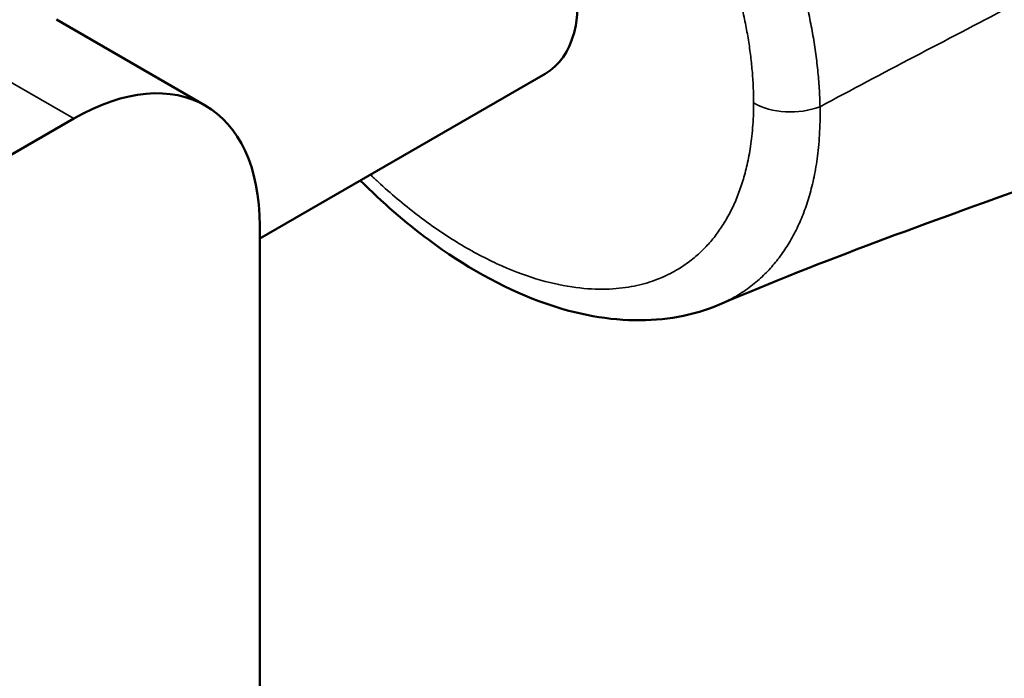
# Model space of a CAD drawing. Header units: millimetres. Extents: x 0 to 594, y 0 to 420.
# Tile 4 of 22: x 513 to 531, y 66 to 78. Entities that reach past the tile are written whole.
import ezdxf

# ---------------------------------------------------------------- set-up
doc = ezdxf.new("R2010")
doc.units = ezdxf.units.MM
doc.header["$LTSCALE"] = 2
doc.layers.add('Visible (ISO)', color=7, linetype='Continuous', lineweight=50)
doc.layers.add('Visible Narrow (ISO)', color=7, linetype='Continuous', lineweight=35)

msp = doc.modelspace()

# ---------------------------------------------------------------- linework, layer by layer
at = {"layer": 'Visible (ISO)'}
for p, q in [((513.345, 78.338), (516.174, 76.705)), ((517.209, 74.177), (522.633, 77.309)), ((501.253, 69.286), (513.674, 76.457)), ((517.209, 74.416), (517.209, 47.471))]:
    msp.add_line(p, q, dxfattribs=at)
for centre, major_axis, start_param, end_param in [((521.133, 79.907), (1.5, -2.598), 0, 3.141593), ((521.133, 79.907), (1.5, -2.598), 0, 3.141593), ((513.674, 72.374), (2.5, 4.33), 5.497787, 7.068583)]:
    msp.add_ellipse(centre, major_axis=major_axis, ratio=0.57735, start_param=start_param, end_param=end_param, dxfattribs=at)
for points, knots in [([(562.221, 97.597), (562.221, 96.524), (562.058, 95.361), (561.395, 93.275), (560.939, 92.323), (559.87, 90.594), (559.277, 89.801), (557.857, 88.092), (557.007, 87.196), (554.466, 84.769), (552.63, 83.327), (549.351, 81.52), (547.979, 80.954), (545.613, 80.145), (544.63, 79.856), (542.744, 79.23), (541.758, 78.879), (537.872, 77.452), (534.908, 76.275), (529.889, 74.47), (527.936, 73.771), (525.949, 72.923)], [0, 0, 0, 0, 0.36327, 0.36327, 0.680504, 0.680504, 0.974046, 0.974046, 1.353882, 1.353882, 2.060051, 2.060051, 2.498862, 2.498862, 2.87322, 2.87322, 3.267976, 3.267976, 4.45231, 4.45231, 5.247447, 5.247447, 5.247447, 5.247447]), ([(525.949, 72.923), (525.448, 72.709), (524.892, 72.612), (523.737, 72.633), (523.122, 72.761), (521.808, 73.249), (521.095, 73.649), (519.972, 74.484), (519.537, 74.863), (519.121, 75.281)], [0, 0, 0, 0, 0.2321008, 0.2321008, 0.4771855, 0.4771855, 0.7625507, 0.7625507, 0.9478008, 0.9478008, 0.9478008, 0.9478008])]:
    msp.add_open_spline(points, degree=3, knots=knots, dxfattribs=at)
at = {"layer": 'Visible Narrow (ISO)'}
msp.add_line((510.845, 78.09), (513.674, 76.457), dxfattribs=at)
msp.add_ellipse((527.301, 77.162), major_axis=(1, 0), ratio=0.577319, start_param=3.926964, end_param=5.300232, dxfattribs=at)
for points, knots in [([(562.221, 97.597), (562.221, 97.483), (562.146, 97.362), (561.995, 97.238), (561.652, 96.955), (560.914, 96.661), (559.863, 95.802), (558.963, 95.065), (557.834, 93.913), (556.666, 92.929), (555.489, 91.939), (554.273, 91.12), (552.935, 90.365), (551.554, 89.586), (550.043, 88.875), (548.564, 88.17), (547.087, 87.466), (545.641, 86.77), (544.229, 85.955), (542.794, 85.126), (541.394, 84.176), (539.965, 83.288), (538.564, 82.417), (537.135, 81.606), (535.702, 80.826), (534.283, 80.054), (532.86, 79.312), (531.438, 78.569), (530.243, 77.946), (529.048, 77.323), (527.856, 76.682)], [0.1374957, 0.1374957, 0.1374957, 0.1374957, 0.182957, 0.182957, 0.182957, 0.2862952, 0.2862952, 0.2862952, 0.3748498, 0.3748498, 0.3748498, 0.4640566, 0.4640566, 0.4640566, 0.5561033, 0.5561033, 0.5561033, 0.6480442, 0.6480442, 0.6480442, 0.7414635, 0.7414635, 0.7414635, 0.8331203, 0.8331203, 0.8331203, 0.9238269, 0.9238269, 0.9238269, 1, 1, 1, 1]), ([(527.856, 76.682), (527.854, 76.799), (527.849, 76.918), (527.841, 77.034), (527.834, 77.151), (527.824, 77.263), (527.813, 77.378), (527.801, 77.493), (527.787, 77.609), (527.77, 77.727), (527.754, 77.844), (527.735, 77.962), (527.714, 78.081), (527.693, 78.2), (527.669, 78.32), (527.644, 78.441), (527.618, 78.562), (527.59, 78.683), (527.56, 78.805), (527.53, 78.926), (527.497, 79.049), (527.463, 79.171), (527.428, 79.294), (527.392, 79.417), (527.353, 79.541), (527.313, 79.666), (527.272, 79.792), (527.227, 79.92), (527.182, 80.048), (527.134, 80.178), (527.084, 80.31), (527.033, 80.442), (526.979, 80.576), (526.922, 80.711), (526.865, 80.846), (526.805, 80.983), (526.743, 81.12), (526.68, 81.257), (526.614, 81.394), (526.546, 81.532), (526.477, 81.67), (526.406, 81.808), (526.329, 81.951), (526.252, 82.094), (526.17, 82.24), (526.08, 82.394), (525.99, 82.548), (525.892, 82.711), (525.785, 82.878)], [0, 0, 0, 0, 0.0625, 0.0625, 0.0625, 0.125, 0.125, 0.125, 0.1875, 0.1875, 0.1875, 0.25, 0.25, 0.25, 0.3125, 0.3125, 0.3125, 0.375, 0.375, 0.375, 0.4375, 0.4375, 0.4375, 0.5, 0.5, 0.5, 0.5625, 0.5625, 0.5625, 0.625, 0.625, 0.625, 0.6875, 0.6875, 0.6875, 0.75, 0.75, 0.75, 0.8125, 0.8125, 0.8125, 0.875, 0.875, 0.875, 0.9375, 0.9375, 0.9375, 1, 1, 1, 1]), ([(526.594, 76.754), (526.594, 76.859), (526.592, 76.963), (526.587, 77.066), (526.582, 77.168), (526.576, 77.268), (526.567, 77.369), (526.558, 77.47), (526.547, 77.573), (526.534, 77.677), (526.521, 77.78), (526.506, 77.884), (526.489, 77.99), (526.471, 78.095), (526.452, 78.2), (526.43, 78.307), (526.409, 78.413), (526.385, 78.52), (526.36, 78.627), (526.334, 78.735), (526.307, 78.842), (526.277, 78.95), (526.248, 79.058), (526.216, 79.167), (526.182, 79.276), (526.148, 79.386), (526.112, 79.497), (526.073, 79.609), (526.034, 79.722), (525.992, 79.836), (525.948, 79.952), (525.903, 80.068), (525.856, 80.186), (525.806, 80.305), (525.756, 80.424), (525.703, 80.544), (525.648, 80.664), (525.592, 80.784), (525.534, 80.904), (525.474, 81.025), (525.413, 81.146), (525.35, 81.267), (525.281, 81.392), (525.213, 81.517), (525.141, 81.645), (525.06, 81.78), (524.98, 81.915), (524.892, 82.056), (524.797, 82.202)], [0, 0, 0, 0, 0.0625, 0.0625, 0.0625, 0.125, 0.125, 0.125, 0.1875, 0.1875, 0.1875, 0.25, 0.25, 0.25, 0.3125, 0.3125, 0.3125, 0.375, 0.375, 0.375, 0.4375, 0.4375, 0.4375, 0.5, 0.5, 0.5, 0.5625, 0.5625, 0.5625, 0.625, 0.625, 0.625, 0.6875, 0.6875, 0.6875, 0.75, 0.75, 0.75, 0.8125, 0.8125, 0.8125, 0.875, 0.875, 0.875, 0.9375, 0.9375, 0.9375, 1, 1, 1, 1]), ([(519.312, 75.391), (519.361, 75.345), (519.409, 75.299), (519.458, 75.254), (519.698, 75.031), (519.947, 74.821), (520.198, 74.629), (520.449, 74.437), (520.702, 74.263), (520.957, 74.107), (521.211, 73.951), (521.466, 73.814), (521.718, 73.698), (521.97, 73.582), (522.22, 73.487), (522.459, 73.413), (522.697, 73.34), (522.926, 73.289), (523.137, 73.257), (523.349, 73.225), (523.544, 73.212), (523.723, 73.213), (523.902, 73.214), (524.065, 73.229), (524.215, 73.253), (524.365, 73.277), (524.502, 73.311), (524.628, 73.352), (524.754, 73.393), (524.868, 73.44), (524.973, 73.492), (525.078, 73.543), (525.172, 73.599), (525.258, 73.656), (525.344, 73.714), (525.422, 73.773), (525.493, 73.834), (525.564, 73.895), (525.629, 73.958), (525.69, 74.023), (525.751, 74.087), (525.808, 74.154), (525.863, 74.224), (525.917, 74.295), (525.968, 74.369), (526.017, 74.446), (526.066, 74.523), (526.112, 74.605), (526.156, 74.689), (526.199, 74.773), (526.239, 74.86), (526.276, 74.951), (526.313, 75.042), (526.347, 75.136), (526.378, 75.234), (526.409, 75.332), (526.437, 75.433), (526.462, 75.54), (526.488, 75.647), (526.51, 75.761), (526.529, 75.883), (526.549, 76.005), (526.565, 76.137), (526.576, 76.281), (526.587, 76.425), (526.594, 76.583), (526.594, 76.754)], [0.4269296, 0.4269296, 0.4269296, 0.4269296, 0.4324324, 0.4324324, 0.4324324, 0.4594595, 0.4594595, 0.4594595, 0.4864865, 0.4864865, 0.4864865, 0.5135135, 0.5135135, 0.5135135, 0.5405405, 0.5405405, 0.5405405, 0.5675676, 0.5675676, 0.5675676, 0.5945946, 0.5945946, 0.5945946, 0.6216216, 0.6216216, 0.6216216, 0.6486486, 0.6486486, 0.6486486, 0.6756757, 0.6756757, 0.6756757, 0.7027027, 0.7027027, 0.7027027, 0.7297297, 0.7297297, 0.7297297, 0.7567568, 0.7567568, 0.7567568, 0.7837838, 0.7837838, 0.7837838, 0.8108108, 0.8108108, 0.8108108, 0.8378378, 0.8378378, 0.8378378, 0.8648649, 0.8648649, 0.8648649, 0.8918919, 0.8918919, 0.8918919, 0.9189189, 0.9189189, 0.9189189, 0.9459459, 0.9459459, 0.9459459, 0.972973, 0.972973, 0.972973, 1, 1, 1, 1]), ([(525.949, 72.923), (525.997, 72.944), (526.043, 72.965), (526.087, 72.987), (526.204, 73.045), (526.31, 73.107), (526.406, 73.171), (526.502, 73.236), (526.588, 73.303), (526.668, 73.372), (526.747, 73.441), (526.82, 73.511), (526.888, 73.584), (526.956, 73.657), (527.019, 73.733), (527.079, 73.812), (527.139, 73.891), (527.196, 73.975), (527.25, 74.062), (527.304, 74.15), (527.355, 74.242), (527.402, 74.337), (527.449, 74.433), (527.493, 74.532), (527.533, 74.635), (527.574, 74.737), (527.61, 74.844), (527.644, 74.955), (527.677, 75.066), (527.707, 75.181), (527.733, 75.303), (527.759, 75.425), (527.782, 75.553), (527.802, 75.692), (527.821, 75.831), (527.836, 75.981), (527.846, 76.145), (527.856, 76.309), (527.86, 76.487), (527.856, 76.682)], [0.6653813, 0.6653813, 0.6653813, 0.6653813, 0.6756757, 0.6756757, 0.6756757, 0.7027027, 0.7027027, 0.7027027, 0.7297297, 0.7297297, 0.7297297, 0.7567568, 0.7567568, 0.7567568, 0.7837838, 0.7837838, 0.7837838, 0.8108108, 0.8108108, 0.8108108, 0.8378378, 0.8378378, 0.8378378, 0.8648649, 0.8648649, 0.8648649, 0.8918919, 0.8918919, 0.8918919, 0.9189189, 0.9189189, 0.9189189, 0.9459459, 0.9459459, 0.9459459, 0.972973, 0.972973, 0.972973, 1, 1, 1, 1])]:
    msp.add_open_spline(points, degree=3, knots=knots, dxfattribs=at)

doc.saveas('drawing.dxf')
